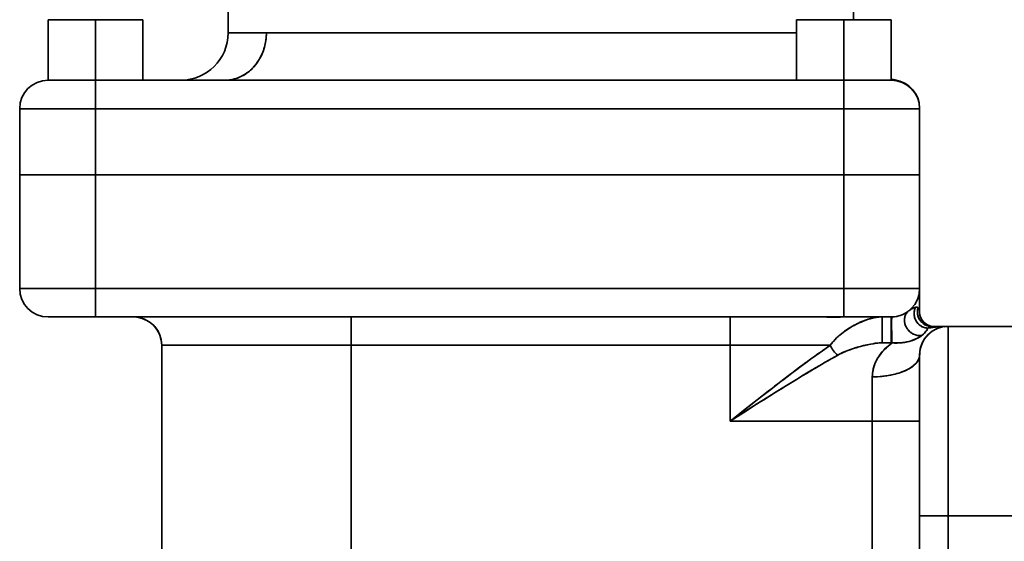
# Model space of a CAD drawing. Header units: inches. Extents: x 3748 to 4949, y 493 to 1838.
# Tile 15 of 27: x 4744 to 4848, y 1153 to 1209. Entities that reach past the tile are written whole.
import ezdxf

# ---------------------------------------------------------------- set-up
doc = ezdxf.new("R2010")
doc.units = ezdxf.units.IN
doc.header["$MEASUREMENT"] = 0

msp = doc.modelspace()

# ---------------------------------------------------------------- linework, layer by layer
at = {"color": 7, "lineweight": 35}
for p, q in [((4765.79, 1272.9), (4765.79, 1207.12)), ((4765.79, 1272.9), (4765.79, 1207.12)), ((4831.79, 1208.52), (4831.79, 1236.21)), ((4769.83, 1207.12), (4825.79, 1207.12)), ((4814.61, 1207.12), (4769.83, 1207.12)), ((4751.79, 1202.12), (4830.79, 1202.12)), ((4830.79, 1202.12), (4751.79, 1202.12)), ((4830.79, 1199.12), (4751.79, 1199.12)), ((4830.79, 1199.12), (4751.79, 1199.12)), ((4751.79, 1192.12), (4830.79, 1192.12)), ((4751.79, 1192.12), (4830.79, 1192.12)), ((4751.79, 1192.12), (4830.79, 1192.12)), ((4751.79, 1192.12), (4830.79, 1192.12)), ((4830.79, 1180.12), (4751.79, 1180.12)), ((4830.79, 1180.12), (4751.79, 1180.12)), ((4751.79, 1177.12), (4830.79, 1177.12)), ((4830.79, 1177.12), (4751.79, 1177.12)), ((4778.79, 1177.12), (4818.79, 1177.12)), ((4841.79, 1156.12), (4841.79, 1176.12)), ((4841.79, 1176.12), (4841.79, 1156.12)), ((4758.79, 1174.12), (4758.79, 1143.58)), ((4778.79, 1174.12), (4758.79, 1174.12)), ((4758.79, 1174.12), (4758.79, 1146.1)), ((4778.79, 1174.12), (4758.79, 1174.12)), ((4758.79, 1174.12), (4758.79, 1143.58)), ((4778.79, 1174.12), (4818.79, 1174.12)), ((4778.79, 1132.27), (4778.79, 1174.12)), ((4778.79, 1132.27), (4778.79, 1174.12)), ((4778.79, 1174.12), (4818.79, 1174.12)), ((4833.79, 1166.12), (4833.79, 1132.27)), ((4833.79, 1132.27), (4833.79, 1166.12)), ((4838.79, 1132.27), (4838.79, 1166.12)), ((4838.79, 976.12), (4838.79, 1156.12)), ((4838.79, 1156.12), (4838.79, 976.12)), ((4841.79, 976.12), (4841.79, 1156.12)), ((4841.79, 1156.12), (4841.79, 976.12))]:
    msp.add_line(p, q, dxfattribs=at)
at = {"color": 7, "lineweight": 35, "ltscale": 0.125}
for p, q in [((4746.79, 1208.52), (4751.79, 1208.52)), ((4751.79, 1208.52), (4746.79, 1208.52)), ((4751.79, 1208.52), (4756.79, 1208.52)), ((4756.79, 1208.52), (4751.79, 1208.52)), ((4825.79, 1208.52), (4830.79, 1208.52)), ((4830.79, 1208.52), (4825.79, 1208.52)), ((4830.79, 1208.52), (4835.79, 1208.52)), ((4835.79, 1208.52), (4830.79, 1208.52)), ((4746.79, 1202.12), (4751.79, 1202.12)), ((4746.79, 1202.12), (4751.79, 1202.12)), ((4746.79, 1202.12), (4751.79, 1202.12)), ((4830.79, 1202.12), (4835.79, 1202.12)), ((4830.79, 1202.12), (4835.79, 1202.12)), ((4830.79, 1202.12), (4835.79, 1202.12)), ((4746.79, 1177.12), (4751.79, 1177.12)), ((4751.79, 1177.12), (4746.79, 1177.12)), ((4749.29, 1177.12), (4754.29, 1177.12)), ((4749.29, 1177.12), (4754.29, 1177.12)), ((4754.29, 1177.12), (4749.29, 1177.12)), ((4754.29, 1177.12), (4749.29, 1177.12)), ((4828.29, 1177.12), (4833.29, 1177.12)), ((4835.79, 1177.12), (4830.79, 1177.12)), ((4833.79, 1166.12), (4838.79, 1166.12)), ((4833.79, 1166.12), (4838.79, 1166.12))]:
    msp.add_line(p, q, dxfattribs=at)
at = {"color": 7, "lineweight": 35, "ltscale": 0.160001}
for p, q in [((4746.79, 1202.12), (4746.79, 1208.52)), ((4746.79, 1202.12), (4746.79, 1208.52)), ((4746.79, 1208.52), (4746.79, 1202.12)), ((4746.79, 1202.12), (4746.79, 1208.52)), ((4746.79, 1208.52), (4746.79, 1202.12)), ((4751.79, 1202.12), (4751.79, 1208.52)), ((4751.79, 1208.52), (4751.79, 1202.12)), ((4756.79, 1202.12), (4756.79, 1208.52)), ((4756.79, 1208.52), (4756.79, 1202.12)), ((4825.79, 1202.12), (4825.79, 1208.52)), ((4825.79, 1202.12), (4825.79, 1208.52)), ((4825.79, 1208.52), (4825.79, 1202.12)), ((4830.79, 1202.12), (4830.79, 1208.52)), ((4830.79, 1208.52), (4830.79, 1202.12)), ((4835.79, 1202.12), (4835.79, 1208.52)), ((4835.79, 1208.52), (4835.79, 1202.12))]:
    msp.add_line(p, q, dxfattribs=at)
at = {"color": 7, "lineweight": 35, "ltscale": 0.100995}
msp.add_line((4765.79, 1207.12), (4769.83, 1207.12), dxfattribs=at)
msp.add_line((4765.79, 1207.12), (4769.83, 1207.12), dxfattribs=at)
at = {"color": 7, "lineweight": 35, "ltscale": 0.279474}
msp.add_line((4825.79, 1207.12), (4814.61, 1207.12), dxfattribs=at)
at = {"color": 7, "lineweight": 35, "ltscale": 0.002399}
for p, q in [((4746.79, 1202.12), (4746.89, 1202.12)), ((4835.7, 1202.12), (4835.79, 1202.12))]:
    msp.add_line(p, q, dxfattribs=at)
at = {"color": 7, "lineweight": 35, "ltscale": 0.007108}
msp.add_line((4746.89, 1202.12), (4747.17, 1202.12), dxfattribs=at)
at = {"color": 7, "lineweight": 35, "ltscale": 0.011554}
msp.add_line((4747.17, 1202.12), (4747.63, 1202.12), dxfattribs=at)
at = {"color": 7, "lineweight": 35, "ltscale": 0.015561}
msp.add_line((4747.63, 1202.12), (4748.26, 1202.12), dxfattribs=at)
at = {"color": 7, "lineweight": 35, "ltscale": 0.018945}
for p, q in [((4748.26, 1202.12), (4749.01, 1202.12)), ((4833.57, 1202.12), (4834.33, 1202.12))]:
    msp.add_line(p, q, dxfattribs=at)
at = {"color": 7, "lineweight": 35, "ltscale": 0.021609}
msp.add_line((4749.01, 1202.12), (4749.88, 1202.12), dxfattribs=at)
at = {"color": 7, "lineweight": 35, "ltscale": 0.023428}
msp.add_line((4749.88, 1202.12), (4750.82, 1202.12), dxfattribs=at)
at = {"color": 7, "lineweight": 35, "ltscale": 0.024396}
msp.add_line((4750.82, 1202.12), (4751.79, 1202.12), dxfattribs=at)
at = {"color": 7, "lineweight": 35, "ltscale": 0.03349}
msp.add_line((4751.79, 1202.12), (4753.13, 1202.12), dxfattribs=at)
msp.add_line((4751.79, 1202.12), (4753.13, 1202.12), dxfattribs=at)
at = {"color": 7, "lineweight": 35, "ltscale": 0.075}
for p, q in [((4751.79, 1202.12), (4751.79, 1199.12)), ((4751.79, 1202.12), (4751.79, 1199.12)), ((4830.79, 1199.12), (4830.79, 1202.12)), ((4830.79, 1199.12), (4830.79, 1202.12)), ((4751.79, 1180.12), (4751.79, 1177.12)), ((4751.79, 1180.12), (4751.79, 1177.12)), ((4830.79, 1177.12), (4830.79, 1180.12)), ((4830.79, 1177.12), (4830.79, 1180.12)), ((4778.79, 1177.12), (4778.79, 1174.12)), ((4778.79, 1174.12), (4778.79, 1177.12)), ((4818.79, 1177.12), (4818.79, 1174.12)), ((4818.79, 1177.12), (4818.79, 1174.12)), ((4838.79, 1156.12), (4841.79, 1156.12)), ((4841.79, 1156.12), (4838.79, 1156.12))]:
    msp.add_line(p, q, dxfattribs=at)
at = {"color": 7, "lineweight": 35, "ltscale": 0.033493}
msp.add_line((4829.45, 1202.12), (4830.79, 1202.12), dxfattribs=at)
msp.add_line((4829.45, 1202.12), (4830.79, 1202.12), dxfattribs=at)
at = {"color": 7, "lineweight": 35, "ltscale": 0.024402}
msp.add_line((4830.79, 1202.12), (4831.77, 1202.12), dxfattribs=at)
at = {"color": 7, "lineweight": 35, "ltscale": 0.023441}
msp.add_line((4831.77, 1202.12), (4832.71, 1202.12), dxfattribs=at)
at = {"color": 7, "lineweight": 35, "ltscale": 0.0216}
msp.add_line((4832.71, 1202.12), (4833.57, 1202.12), dxfattribs=at)
at = {"color": 7, "lineweight": 35, "ltscale": 0.015552}
msp.add_line((4834.33, 1202.12), (4834.95, 1202.12), dxfattribs=at)
at = {"color": 7, "lineweight": 35, "ltscale": 0.011551}
msp.add_line((4834.95, 1202.12), (4835.41, 1202.12), dxfattribs=at)
at = {"color": 7, "lineweight": 35, "ltscale": 0.007111}
msp.add_line((4835.41, 1202.12), (4835.7, 1202.12), dxfattribs=at)
at = {"color": 7, "lineweight": 35, "ltscale": 0.000284}
msp.add_line((4836.06, 1202.14), (4836.07, 1202.14), dxfattribs=at)
at = {"color": 7, "lineweight": 35, "ltscale": 0.002425}
msp.add_line((4836.07, 1202.14), (4836.17, 1202.16), dxfattribs=at)
at = {"color": 7, "lineweight": 35, "ltscale": 0.2}
for p, q in [((4751.79, 1199.12), (4743.79, 1199.12)), ((4751.79, 1199.12), (4743.79, 1199.12)), ((4838.79, 1199.12), (4830.79, 1199.12)), ((4838.79, 1199.12), (4830.79, 1199.12)), ((4751.79, 1192.12), (4743.79, 1192.12)), ((4743.79, 1192.12), (4751.79, 1192.12)), ((4838.79, 1192.12), (4830.79, 1192.12)), ((4830.79, 1192.12), (4838.79, 1192.12)), ((4743.79, 1180.12), (4751.79, 1180.12)), ((4743.79, 1180.12), (4751.79, 1180.12)), ((4830.79, 1180.12), (4838.79, 1180.12)), ((4830.79, 1180.12), (4838.79, 1180.12)), ((4818.79, 1166.12), (4818.79, 1174.12)), ((4818.79, 1174.12), (4818.79, 1166.12))]:
    msp.add_line(p, q, dxfattribs=at)
at = {"color": 7, "lineweight": 35, "ltscale": 0.175}
for p, q in [((4743.79, 1199.12), (4743.79, 1192.12)), ((4743.79, 1192.12), (4743.79, 1199.12)), ((4743.79, 1192.12), (4743.79, 1199.12)), ((4751.79, 1192.12), (4751.79, 1199.12)), ((4751.79, 1199.12), (4751.79, 1192.12)), ((4830.79, 1199.12), (4830.79, 1192.12)), ((4830.79, 1192.12), (4830.79, 1199.12)), ((4838.79, 1199.12), (4838.79, 1192.12)), ((4838.79, 1192.12), (4838.79, 1199.12)), ((4838.79, 1166.12), (4838.79, 1173.12))]:
    msp.add_line(p, q, dxfattribs=at)
at = {"color": 7, "lineweight": 35, "ltscale": 0.000191}
msp.add_line((4838.79, 1199.19), (4838.79, 1199.18), dxfattribs=at)
at = {"color": 7, "lineweight": 35, "ltscale": 0.000494}
msp.add_line((4838.79, 1199.18), (4838.79, 1199.16), dxfattribs=at)
at = {"color": 7, "lineweight": 35, "ltscale": 0.001529}
msp.add_line((4838.79, 1199.12), (4838.79, 1199.18), dxfattribs=at)
at = {"color": 7, "lineweight": 35, "ltscale": 0.00058}
msp.add_line((4838.79, 1199.16), (4838.79, 1199.13), dxfattribs=at)
at = {"color": 7, "lineweight": 35, "ltscale": 0.000301}
msp.add_line((4838.79, 1199.13), (4838.79, 1199.12), dxfattribs=at)
at = {"color": 7, "lineweight": 35, "ltscale": 0.000125}
msp.add_line((4838.79, 1199.13), (4838.79, 1199.12), dxfattribs=at)
at = {"color": 7, "lineweight": 35, "ltscale": 0.299999}
for p, q in [((4743.79, 1180.12), (4743.79, 1192.12)), ((4743.79, 1192.12), (4743.79, 1180.12)), ((4743.79, 1192.12), (4743.79, 1180.12)), ((4751.79, 1180.12), (4751.79, 1192.12)), ((4751.79, 1180.12), (4751.79, 1192.12)), ((4830.79, 1192.12), (4830.79, 1180.12)), ((4830.79, 1180.12), (4830.79, 1192.12)), ((4838.79, 1180.12), (4838.79, 1192.12)), ((4838.79, 1192.12), (4838.79, 1180.12))]:
    msp.add_line(p, q, dxfattribs=at)
at = {"color": 7, "lineweight": 35, "ltscale": 0.003842}
for p, q in [((4743.79, 1192.12), (4743.95, 1192.12)), ((4838.64, 1192.12), (4838.79, 1192.12))]:
    msp.add_line(p, q, dxfattribs=at)
at = {"color": 7, "lineweight": 35, "ltscale": 0.003827}
msp.add_line((4743.79, 1192.12), (4743.95, 1192.12), dxfattribs=at)
at = {"color": 7, "lineweight": 35, "ltscale": 0.011383}
for p, q in [((4743.95, 1192.12), (4744.4, 1192.12)), ((4838.18, 1192.12), (4838.64, 1192.12))]:
    msp.add_line(p, q, dxfattribs=at)
at = {"color": 7, "lineweight": 35, "ltscale": 0.011392}
msp.add_line((4743.95, 1192.12), (4744.4, 1192.12), dxfattribs=at)
at = {"color": 7, "lineweight": 35, "ltscale": 0.018481}
for p, q in [((4744.4, 1192.12), (4745.14, 1192.12)), ((4837.44, 1192.12), (4838.18, 1192.12))]:
    msp.add_line(p, q, dxfattribs=at)
at = {"color": 7, "lineweight": 35, "ltscale": 0.018405}
msp.add_line((4744.4, 1192.12), (4745.14, 1192.12), dxfattribs=at)
at = {"color": 7, "lineweight": 35, "ltscale": 0.024872}
for p, q in [((4745.14, 1192.12), (4746.14, 1192.12)), ((4836.45, 1192.12), (4837.44, 1192.12))]:
    msp.add_line(p, q, dxfattribs=at)
at = {"color": 7, "lineweight": 35, "ltscale": 0.024908}
msp.add_line((4745.14, 1192.12), (4746.13, 1192.12), dxfattribs=at)
at = {"color": 7, "lineweight": 35, "ltscale": 0.030194}
msp.add_line((4746.13, 1192.12), (4747.34, 1192.12), dxfattribs=at)
at = {"color": 7, "lineweight": 35, "ltscale": 0.030307}
for p, q in [((4746.14, 1192.12), (4747.35, 1192.12)), ((4835.24, 1192.12), (4836.45, 1192.12))]:
    msp.add_line(p, q, dxfattribs=at)
at = {"color": 7, "lineweight": 35, "ltscale": 0.034573}
msp.add_line((4747.34, 1192.12), (4748.72, 1192.12), dxfattribs=at)
at = {"color": 7, "lineweight": 35, "ltscale": 0.034576}
for p, q in [((4747.35, 1192.12), (4748.73, 1192.12)), ((4833.85, 1192.12), (4835.24, 1192.12))]:
    msp.add_line(p, q, dxfattribs=at)
at = {"color": 7, "lineweight": 35, "ltscale": 0.037512}
msp.add_line((4748.72, 1192.12), (4750.22, 1192.12), dxfattribs=at)
at = {"color": 7, "lineweight": 35, "ltscale": 0.037521}
msp.add_line((4748.73, 1192.12), (4750.23, 1192.12), dxfattribs=at)
at = {"color": 7, "lineweight": 35, "ltscale": 0.039188}
msp.add_line((4750.22, 1192.12), (4751.79, 1192.12), dxfattribs=at)
at = {"color": 7, "lineweight": 35, "ltscale": 0.039017}
msp.add_line((4750.23, 1192.12), (4751.79, 1192.12), dxfattribs=at)
at = {"color": 7, "lineweight": 35, "ltscale": 0.03902}
msp.add_line((4830.79, 1192.12), (4832.35, 1192.12), dxfattribs=at)
at = {"color": 7, "lineweight": 35, "ltscale": 0.038965}
msp.add_line((4830.79, 1192.12), (4832.35, 1192.12), dxfattribs=at)
at = {"color": 7, "lineweight": 35, "ltscale": 0.037518}
msp.add_line((4832.35, 1192.12), (4833.85, 1192.12), dxfattribs=at)
at = {"color": 7, "lineweight": 35, "ltscale": 0.037573}
msp.add_line((4832.35, 1192.12), (4833.85, 1192.12), dxfattribs=at)
at = {"color": 7, "lineweight": 35, "ltscale": 0.034448}
msp.add_line((4833.85, 1192.12), (4835.23, 1192.12), dxfattribs=at)
at = {"color": 7, "lineweight": 35, "ltscale": 0.03038}
msp.add_line((4835.23, 1192.12), (4836.45, 1192.12), dxfattribs=at)
at = {"color": 7, "lineweight": 35, "ltscale": 0.02482}
msp.add_line((4836.45, 1192.12), (4837.44, 1192.12), dxfattribs=at)
at = {"color": 7, "lineweight": 35, "ltscale": 0.018527}
msp.add_line((4837.44, 1192.12), (4838.18, 1192.12), dxfattribs=at)
at = {"color": 7, "lineweight": 35, "ltscale": 0.011414}
msp.add_line((4838.18, 1192.12), (4838.64, 1192.12), dxfattribs=at)
at = {"color": 7, "lineweight": 35, "ltscale": 0.003873}
msp.add_line((4838.64, 1192.12), (4838.79, 1192.12), dxfattribs=at)
at = {"color": 7, "lineweight": 35, "ltscale": 0.0197}
msp.add_line((4838.79, 1180.12), (4838.79, 1179.33), dxfattribs=at)
at = {"color": 7, "lineweight": 35, "ltscale": 0.0625}
msp.add_line((4838.79, 1177.62), (4838.79, 1180.12), dxfattribs=at)
at = {"color": 7, "lineweight": 35, "ltscale": 0.019635}
msp.add_line((4838.79, 1179.33), (4838.79, 1178.55), dxfattribs=at)
at = {"color": 7, "lineweight": 35, "ltscale": 0.00374}
msp.add_line((4837.64, 1177.76), (4837.76, 1177.85), dxfattribs=at)
at = {"color": 7, "lineweight": 35, "ltscale": 0.0034}
msp.add_line((4837.76, 1177.85), (4837.87, 1177.92), dxfattribs=at)
at = {"color": 7, "lineweight": 35, "ltscale": 0.023165}
msp.add_line((4838.79, 1178.55), (4838.79, 1177.62), dxfattribs=at)
at = {"color": 7, "lineweight": 35, "ltscale": 0.002087}
for p, q in [((4746.88, 1177.12), (4746.79, 1177.12)), ((4835.79, 1177.12), (4835.71, 1177.12))]:
    msp.add_line(p, q, dxfattribs=at)
at = {"color": 7, "lineweight": 35, "ltscale": 0.006689}
for p, q in [((4747.14, 1177.12), (4746.88, 1177.12)), ((4835.71, 1177.12), (4835.44, 1177.12))]:
    msp.add_line(p, q, dxfattribs=at)
at = {"color": 7, "lineweight": 35, "ltscale": 0.0116}
for p, q in [((4747.61, 1177.12), (4747.14, 1177.12)), ((4835.44, 1177.12), (4834.98, 1177.12))]:
    msp.add_line(p, q, dxfattribs=at)
at = {"color": 7, "lineweight": 35, "ltscale": 0.016235}
for p, q in [((4748.26, 1177.12), (4747.61, 1177.12)), ((4834.98, 1177.12), (4834.33, 1177.12))]:
    msp.add_line(p, q, dxfattribs=at)
at = {"color": 7, "lineweight": 35, "ltscale": 0.019986}
for p, q in [((4749.06, 1177.12), (4748.26, 1177.12)), ((4834.33, 1177.12), (4833.53, 1177.12))]:
    msp.add_line(p, q, dxfattribs=at)
at = {"color": 7, "lineweight": 35, "ltscale": 0.000961}
for p, q in [((4749.83, 1177.12), (4749.79, 1177.12)), ((4753.79, 1177.12), (4753.75, 1177.12)), ((4828.83, 1177.12), (4828.79, 1177.12)), ((4832.79, 1177.12), (4832.75, 1177.12))]:
    msp.add_line(p, q, dxfattribs=at)
at = {"color": 7, "lineweight": 35, "ltscale": 0.049988}
for p, q in [((4749.79, 1177.12), (4751.79, 1177.12)), ((4749.79, 1177.12), (4751.79, 1177.12)), ((4753.79, 1177.12), (4751.79, 1177.12)), ((4753.79, 1177.12), (4751.79, 1177.12)), ((4828.79, 1177.12), (4830.79, 1177.12)), ((4832.79, 1177.12), (4830.79, 1177.12))]:
    msp.add_line(p, q, dxfattribs=at)
at = {"color": 7, "lineweight": 35, "ltscale": 0.002844}
for p, q in [((4749.94, 1177.12), (4749.83, 1177.12)), ((4753.75, 1177.12), (4753.64, 1177.12)), ((4828.94, 1177.12), (4828.83, 1177.12)), ((4832.75, 1177.12), (4832.64, 1177.12))]:
    msp.add_line(p, q, dxfattribs=at)
at = {"color": 7, "lineweight": 35, "ltscale": 0.00462}
for p, q in [((4750.13, 1177.12), (4749.94, 1177.12)), ((4753.64, 1177.12), (4753.46, 1177.12)), ((4829.13, 1177.12), (4828.94, 1177.12)), ((4832.64, 1177.12), (4832.46, 1177.12))]:
    msp.add_line(p, q, dxfattribs=at)
at = {"color": 7, "lineweight": 35, "ltscale": 0.023267}
for p, q in [((4750.88, 1177.12), (4749.95, 1177.12)), ((4832.63, 1177.12), (4831.7, 1177.12))]:
    msp.add_line(p, q, dxfattribs=at)
at = {"color": 7, "lineweight": 35, "ltscale": 0.006219}
for p, q in [((4750.38, 1177.12), (4750.13, 1177.12)), ((4753.46, 1177.12), (4753.21, 1177.12)), ((4829.38, 1177.12), (4829.13, 1177.12)), ((4832.46, 1177.12), (4832.21, 1177.12))]:
    msp.add_line(p, q, dxfattribs=at)
at = {"color": 7, "lineweight": 35, "ltscale": 0.007578}
for p, q in [((4750.68, 1177.12), (4750.38, 1177.12)), ((4753.21, 1177.12), (4752.9, 1177.12)), ((4829.68, 1177.12), (4829.38, 1177.12)), ((4832.21, 1177.12), (4831.9, 1177.12))]:
    msp.add_line(p, q, dxfattribs=at)
at = {"color": 7, "lineweight": 35, "ltscale": 0.008643}
for p, q in [((4751.03, 1177.12), (4750.68, 1177.12)), ((4752.9, 1177.12), (4752.56, 1177.12)), ((4830.03, 1177.12), (4829.68, 1177.12)), ((4831.9, 1177.12), (4831.56, 1177.12))]:
    msp.add_line(p, q, dxfattribs=at)
at = {"color": 7, "lineweight": 35, "ltscale": 0.022745}
for p, q in [((4751.79, 1177.12), (4750.88, 1177.12)), ((4831.7, 1177.12), (4830.79, 1177.12))]:
    msp.add_line(p, q, dxfattribs=at)
at = {"color": 7, "lineweight": 35, "ltscale": 0.009381}
for p, q in [((4751.4, 1177.12), (4751.03, 1177.12)), ((4752.56, 1177.12), (4752.18, 1177.12)), ((4830.4, 1177.12), (4830.03, 1177.12)), ((4831.56, 1177.12), (4831.18, 1177.12))]:
    msp.add_line(p, q, dxfattribs=at)
at = {"color": 7, "lineweight": 35, "ltscale": 0.009753}
for p, q in [((4751.79, 1177.12), (4751.4, 1177.12)), ((4752.18, 1177.12), (4751.79, 1177.12)), ((4830.79, 1177.12), (4830.4, 1177.12)), ((4831.18, 1177.12), (4830.79, 1177.12))]:
    msp.add_line(p, q, dxfattribs=at)
at = {"color": 7, "lineweight": 35, "ltscale": 0.100262}
msp.add_line((4755.8, 1177.12), (4751.79, 1177.12), dxfattribs=at)
at = {"color": 7, "lineweight": 35, "ltscale": 0.051797}
msp.add_line((4755.79, 1177.12), (4757.86, 1177.12), dxfattribs=at)
at = {"color": 7, "lineweight": 35, "ltscale": 0.012756}
msp.add_line((4757.86, 1177.12), (4758.37, 1177.12), dxfattribs=at)
at = {"color": 7, "lineweight": 35, "ltscale": 0.029495}
msp.add_line((4758.37, 1177.12), (4759.55, 1177.12), dxfattribs=at)
at = {"color": 7, "lineweight": 35, "ltscale": 0.016818}
msp.add_line((4759.55, 1177.12), (4760.23, 1177.12), dxfattribs=at)
at = {"color": 7, "lineweight": 35, "ltscale": 0.018002}
msp.add_line((4760.23, 1177.12), (4760.95, 1177.12), dxfattribs=at)
at = {"color": 7, "lineweight": 35, "ltscale": 0.039545}
msp.add_line((4760.95, 1177.12), (4762.53, 1177.12), dxfattribs=at)
at = {"color": 7, "lineweight": 35, "ltscale": 0.090906}
msp.add_line((4762.53, 1177.12), (4766.17, 1177.12), dxfattribs=at)
at = {"color": 7, "lineweight": 35, "ltscale": 0.104025}
msp.add_line((4766.17, 1177.12), (4770.33, 1177.12), dxfattribs=at)
at = {"color": 7, "lineweight": 35, "ltscale": 0.211655}
msp.add_line((4770.33, 1177.12), (4778.79, 1177.12), dxfattribs=at)
at = {"color": 7, "lineweight": 35, "ltscale": 0.24509}
msp.add_line((4828.6, 1177.12), (4818.79, 1177.12), dxfattribs=at)
at = {"color": 7, "lineweight": 35, "ltscale": 0.00759}
msp.add_line((4828.6, 1177.12), (4828.29, 1177.12), dxfattribs=at)
at = {"color": 7, "lineweight": 35, "ltscale": 0.005839}
msp.add_line((4829.02, 1177.11), (4828.79, 1177.12), dxfattribs=at)
at = {"color": 7, "lineweight": 35, "ltscale": 0.006786}
msp.add_line((4829.29, 1177.09), (4829.02, 1177.11), dxfattribs=at)
at = {"color": 7, "lineweight": 35, "ltscale": 0.007496}
msp.add_line((4829.59, 1177.09), (4829.29, 1177.09), dxfattribs=at)
at = {"color": 7, "lineweight": 35, "ltscale": 0.00817}
msp.add_line((4829.92, 1177.09), (4829.59, 1177.09), dxfattribs=at)
at = {"color": 7, "lineweight": 35, "ltscale": 0.008567}
msp.add_line((4830.26, 1177.1), (4829.92, 1177.09), dxfattribs=at)
at = {"color": 7, "lineweight": 35, "ltscale": 0.008861}
msp.add_line((4830.62, 1177.12), (4830.26, 1177.1), dxfattribs=at)
at = {"color": 7, "lineweight": 35, "ltscale": 0.096448}
msp.add_line((4834.84, 1177.12), (4830.98, 1177.12), dxfattribs=at)
at = {"color": 7, "lineweight": 35, "ltscale": 0.057867}
msp.add_line((4833.29, 1177.12), (4830.98, 1177.12), dxfattribs=at)
at = {"color": 7, "lineweight": 35, "ltscale": 0.0375}
for p, q in [((4834.84, 1175.62), (4834.84, 1177.12)), ((4835.79, 1177.12), (4835.79, 1175.62))]:
    msp.add_line(p, q, dxfattribs=at)
at = {"color": 7, "lineweight": 35, "ltscale": 0.02392}
for p, q in [((4834.84, 1177.12), (4835.79, 1177.12)), ((4835.79, 1174.38), (4834.84, 1174.38)), ((4835.79, 1174.38), (4834.84, 1174.38))]:
    msp.add_line(p, q, dxfattribs=at)
at = {"color": 7, "lineweight": 35, "ltscale": 0.068478}
for p, q in [((4834.84, 1177.12), (4834.84, 1174.38)), ((4835.79, 1177.12), (4835.79, 1174.38))]:
    msp.add_line(p, q, dxfattribs=at)
at = {"color": 7, "lineweight": 35, "ltscale": 0.001511}
msp.add_line((4835.85, 1177.12), (4835.79, 1177.12), dxfattribs=at)
at = {"color": 7, "lineweight": 35, "ltscale": 0.030978}
for p, q in [((4834.84, 1174.38), (4834.84, 1175.62)), ((4835.79, 1175.62), (4835.79, 1174.38))]:
    msp.add_line(p, q, dxfattribs=at)
at = {"color": 7, "lineweight": 35, "ltscale": 0.04306}
for p, q in [((4841.78, 1176.12), (4840.05, 1176.12)), ((4840.05, 1176.12), (4841.78, 1176.12))]:
    msp.add_line(p, q, dxfattribs=at)
at = {"color": 7, "lineweight": 35, "ltscale": 0.425}
for p, q in [((4841.79, 1176.12), (4858.79, 1176.12)), ((4858.79, 1176.12), (4841.79, 1176.12)), ((4841.79, 1156.12), (4858.79, 1156.12)), ((4858.79, 1156.12), (4841.79, 1156.12))]:
    msp.add_line(p, q, dxfattribs=at)
at = {"color": 7, "lineweight": 35, "ltscale": 0.003632}
msp.add_line((4838.77, 1174.98), (4838.65, 1174.91), dxfattribs=at)
at = {"color": 7, "lineweight": 35, "ltscale": 0.003323}
msp.add_line((4838.65, 1174.91), (4838.76, 1174.98), dxfattribs=at)
at = {"color": 7, "lineweight": 35, "ltscale": 0.003938}
msp.add_line((4839.3, 1175.42), (4839.19, 1175.31), dxfattribs=at)
at = {"color": 7, "lineweight": 35, "ltscale": 0.263904}
for p, q in [((4829.35, 1174.12), (4818.79, 1174.12)), ((4818.79, 1174.12), (4829.35, 1174.12))]:
    msp.add_line(p, q, dxfattribs=at)
at = {"color": 7, "lineweight": 35, "ltscale": 0.002264}
for p, q in [((4835.79, 1174.38), (4835.88, 1174.38)), ((4835.88, 1174.38), (4835.79, 1174.38))]:
    msp.add_line(p, q, dxfattribs=at)
at = {"color": 7, "lineweight": 35, "ltscale": 0.145653}
msp.add_line((4838.79, 1173.12), (4838.79, 1167.3), dxfattribs=at)
at = {"color": 7, "lineweight": 35, "ltscale": 0.017307}
msp.add_line((4838.79, 1172.86), (4838.79, 1172.17), dxfattribs=at)
at = {"color": 7, "lineweight": 35, "ltscale": 0.024428}
msp.add_line((4838.79, 1172.17), (4838.79, 1171.19), dxfattribs=at)
at = {"color": 7, "lineweight": 35, "ltscale": 0.116666}
for p, q in [((4833.79, 1166.12), (4833.79, 1170.79)), ((4833.79, 1170.79), (4833.79, 1166.12))]:
    msp.add_line(p, q, dxfattribs=at)
at = {"color": 7, "lineweight": 35, "ltscale": 0.028351}
msp.add_line((4838.79, 1171.19), (4838.79, 1170.06), dxfattribs=at)
at = {"color": 7, "lineweight": 35, "ltscale": 0.029571}
msp.add_line((4838.79, 1170.06), (4838.79, 1168.87), dxfattribs=at)
at = {"color": 7, "lineweight": 35, "ltscale": 0.042674}
msp.add_line((4820.14, 1167.18), (4821.48, 1168.23), dxfattribs=at)
at = {"color": 7, "lineweight": 35, "ltscale": 0.042804}
msp.add_line((4818.79, 1166.12), (4820.14, 1167.18), dxfattribs=at)
at = {"color": 7, "lineweight": 35, "ltscale": 0.042752}
msp.add_line((4821.68, 1167.96), (4820.24, 1167.04), dxfattribs=at)
at = {"color": 7, "lineweight": 35, "ltscale": 0.279347}
msp.add_line((4838.79, 1167.3), (4838.79, 1156.12), dxfattribs=at)
at = {"color": 7, "lineweight": 35, "ltscale": 0.04287}
msp.add_line((4820.24, 1167.04), (4818.79, 1166.12), dxfattribs=at)
at = {"color": 7, "lineweight": 35, "ltscale": 0.375}
msp.add_line((4818.79, 1166.12), (4833.79, 1166.12), dxfattribs=at)
msp.add_line((4818.79, 1166.12), (4833.79, 1166.12), dxfattribs=at)
at = {"color": 7, "lineweight": 35, "ltscale": 0.029227}
msp.add_line((4838.79, 1165.81), (4838.79, 1164.64), dxfattribs=at)
at = {"color": 7, "lineweight": 35, "ltscale": 0.056413}
msp.add_line((4838.79, 1164.64), (4838.79, 1162.38), dxfattribs=at)
at = {"color": 7, "lineweight": 35, "ltscale": 0.187449}
for p in [(4838.79, 1163.62), (4838.79, 1148.62)]:
    msp.add_line(p, (4838.79, 1156.12), dxfattribs=at)
at = {"color": 7, "lineweight": 35, "ltscale": 0.067518}
msp.add_line((4838.79, 1162.38), (4838.79, 1159.68), dxfattribs=at)
at = {"color": 7, "lineweight": 35, "ltscale": 0.03628}
msp.add_line((4838.79, 1159.68), (4838.79, 1158.23), dxfattribs=at)
at = {"color": 7, "lineweight": 35, "ltscale": 0.052654}
msp.add_line((4838.79, 1158.23), (4838.79, 1156.12), dxfattribs=at)
at = {"color": 7, "lineweight": 35}
for points in [[(4769.83, 1207.12), (4769.83, 1206.91), (4769.82, 1206.7), (4769.81, 1206.6), (4769.8, 1206.49), (4769.78, 1206.32), (4769.75, 1206.15), (4769.72, 1205.98), (4769.68, 1205.81), (4769.64, 1205.64), (4769.58, 1205.46), (4769.52, 1205.27), (4769.45, 1205.09), (4769.38, 1204.91), (4769.3, 1204.74), (4769.21, 1204.56), (4769.12, 1204.39), (4769.02, 1204.23), (4768.91, 1204.06), (4768.8, 1203.9), (4768.68, 1203.75), (4768.62, 1203.67), (4768.55, 1203.6), (4768.47, 1203.5), (4768.38, 1203.4), (4768.29, 1203.31), (4768.16, 1203.2), (4768.04, 1203.09), (4767.91, 1202.99), (4767.78, 1202.89), (4767.65, 1202.8), (4767.51, 1202.71), (4767.37, 1202.63), (4767.22, 1202.55), (4767.08, 1202.48), (4766.93, 1202.42), (4766.78, 1202.36), (4766.63, 1202.31), (4766.48, 1202.26), (4766.33, 1202.22), (4766.19, 1202.2), (4766.06, 1202.17), (4765.93, 1202.15), (4765.79, 1202.14), (4765.71, 1202.13), (4765.62, 1202.13), (4765.44, 1202.12)], [(4837.63, 1177.75), (4837.56, 1177.69), (4837.5, 1177.63), (4837.44, 1177.56), (4837.39, 1177.49), (4837.34, 1177.41), (4837.3, 1177.33), (4837.27, 1177.25), (4837.24, 1177.16), (4837.22, 1177.06), (4837.2, 1176.97), (4837.19, 1176.87), (4837.19, 1176.78), (4837.19, 1176.68), (4837.2, 1176.58), (4837.22, 1176.48), (4837.24, 1176.38), (4837.27, 1176.29), (4837.31, 1176.19), (4837.35, 1176.09), (4837.4, 1176), (4837.46, 1175.91), (4837.51, 1175.83), (4837.58, 1175.74), (4837.65, 1175.67), (4837.72, 1175.59), (4837.8, 1175.52), (4837.88, 1175.46), (4837.97, 1175.4), (4838.05, 1175.34), (4838.15, 1175.3), (4838.24, 1175.25), (4838.34, 1175.22), (4838.44, 1175.19), (4838.54, 1175.17), (4838.59, 1175.16), (4838.64, 1175.15), (4838.73, 1175.15), (4838.81, 1175.15), (4838.89, 1175.15), (4838.97, 1175.17), (4839.05, 1175.18)], [(4837.63, 1177.75), (4837.56, 1177.69), (4837.5, 1177.63), (4837.44, 1177.56), (4837.39, 1177.49), (4837.34, 1177.41), (4837.3, 1177.33), (4837.27, 1177.24), (4837.24, 1177.16), (4837.22, 1177.07), (4837.2, 1176.98), (4837.19, 1176.9), (4837.19, 1176.81), (4837.19, 1176.72), (4837.2, 1176.64), (4837.2, 1176.57), (4837.22, 1176.49), (4837.23, 1176.44), (4837.24, 1176.38), (4837.27, 1176.28), (4837.31, 1176.19), (4837.35, 1176.09), (4837.4, 1176), (4837.46, 1175.91), (4837.52, 1175.82), (4837.58, 1175.74), (4837.65, 1175.66), (4837.72, 1175.59), (4837.8, 1175.52), (4837.88, 1175.45), (4837.97, 1175.4), (4838.06, 1175.34), (4838.15, 1175.29), (4838.24, 1175.25), (4838.34, 1175.22), (4838.44, 1175.19), (4838.54, 1175.17), (4838.64, 1175.15), (4838.7, 1175.15), (4838.75, 1175.15), (4838.8, 1175.15), (4838.85, 1175.15), (4838.92, 1175.16), (4838.98, 1175.17), (4839.05, 1175.18)], [(4838.37, 1178.15), (4838.3, 1178.12), (4838.26, 1178.11), (4838.19, 1178.08), (4838.12, 1178.06), (4838.05, 1178.02), (4837.94, 1177.97), (4837.83, 1177.9), (4837.74, 1177.83), (4837.64, 1177.76)], [(4839.66, 1175.93), (4839.56, 1175.94), (4839.46, 1175.95), (4839.36, 1175.98), (4839.26, 1176), (4839.17, 1176.04), (4839.07, 1176.08), (4838.98, 1176.13), (4838.9, 1176.18), (4838.81, 1176.24), (4838.73, 1176.31), (4838.66, 1176.38), (4838.59, 1176.46), (4838.52, 1176.53), (4838.46, 1176.62), (4838.41, 1176.71), (4838.36, 1176.8), (4838.32, 1176.89), (4838.28, 1176.99), (4838.25, 1177.09), (4838.23, 1177.19), (4838.21, 1177.29), (4838.21, 1177.39), (4838.2, 1177.49), (4838.21, 1177.59), (4838.22, 1177.69), (4838.24, 1177.79), (4838.26, 1177.89), (4838.29, 1177.98), (4838.33, 1178.06), (4838.37, 1178.15)], [(4838.37, 1178.15), (4838.33, 1178.06), (4838.29, 1177.96), (4838.26, 1177.87), (4838.23, 1177.77), (4838.22, 1177.67), (4838.21, 1177.57), (4838.2, 1177.47), (4838.21, 1177.37), (4838.22, 1177.27), (4838.23, 1177.17), (4838.26, 1177.07), (4838.29, 1176.97), (4838.32, 1176.88), (4838.37, 1176.78), (4838.42, 1176.69), (4838.47, 1176.61), (4838.53, 1176.52), (4838.6, 1176.44), (4838.67, 1176.37), (4838.75, 1176.3), (4838.83, 1176.23), (4838.91, 1176.17), (4839, 1176.12), (4839.09, 1176.07), (4839.19, 1176.03), (4839.28, 1176), (4839.38, 1175.97), (4839.47, 1175.95), (4839.56, 1175.94), (4839.66, 1175.93)], [(4838.37, 1178.15), (4838.42, 1178.16), (4838.47, 1178.16), (4838.49, 1178.16), (4838.51, 1178.16), (4838.53, 1178.16), (4838.55, 1178.15), (4838.56, 1178.14), (4838.58, 1178.13), (4838.61, 1178.11), (4838.63, 1178.08)], [(4838.63, 1178.08), (4838.61, 1178.11), (4838.59, 1178.13), (4838.56, 1178.15), (4838.53, 1178.16), (4838.5, 1178.16), (4838.46, 1178.16), (4838.43, 1178.16), (4838.4, 1178.16), (4838.37, 1178.15)], [(4840.05, 1176.12), (4839.95, 1176.13), (4839.84, 1176.14), (4839.74, 1176.16), (4839.64, 1176.18), (4839.54, 1176.22), (4839.44, 1176.26), (4839.35, 1176.3), (4839.25, 1176.36), (4839.17, 1176.42), (4839.08, 1176.48), (4839.01, 1176.56), (4838.93, 1176.63), (4838.87, 1176.72), (4838.81, 1176.8), (4838.75, 1176.89), (4838.7, 1176.99), (4838.66, 1177.09), (4838.63, 1177.19), (4838.6, 1177.29), (4838.58, 1177.39), (4838.57, 1177.5), (4838.56, 1177.61), (4838.57, 1177.71), (4838.58, 1177.82), (4838.59, 1177.91), (4838.61, 1177.99), (4838.63, 1178.08)], [(4838.63, 1178.08), (4838.61, 1177.97), (4838.58, 1177.87), (4838.57, 1177.76), (4838.56, 1177.66), (4838.57, 1177.55), (4838.57, 1177.45), (4838.59, 1177.34), (4838.61, 1177.24), (4838.64, 1177.14), (4838.68, 1177.04), (4838.73, 1176.94), (4838.78, 1176.85), (4838.84, 1176.76), (4838.9, 1176.67), (4838.97, 1176.59), (4839.05, 1176.52), (4839.13, 1176.45), (4839.21, 1176.39), (4839.3, 1176.33), (4839.39, 1176.28), (4839.49, 1176.23), (4839.59, 1176.2), (4839.69, 1176.17), (4839.8, 1176.15), (4839.88, 1176.13), (4839.97, 1176.13), (4840.05, 1176.12)], [(4838.63, 1178.08), (4838.68, 1178), (4838.72, 1177.92), (4838.74, 1177.88), (4838.75, 1177.84), (4838.77, 1177.79), (4838.78, 1177.74), (4838.79, 1177.69), (4838.79, 1177.66), (4838.79, 1177.62)], [(4838.79, 1177.62), (4838.79, 1177.66), (4838.79, 1177.69), (4838.78, 1177.73), (4838.78, 1177.77), (4838.76, 1177.84), (4838.73, 1177.91), (4838.71, 1177.95), (4838.69, 1177.99), (4838.66, 1178.04), (4838.63, 1178.08)], [(4756.3, 1177.12), (4756.23, 1177.12), (4756.18, 1177.12), (4756.16, 1177.12), (4756.14, 1177.12), (4756.12, 1177.12), (4756.12, 1177.12), (4756.11, 1177.12), (4756.11, 1177.12), (4756.11, 1177.11), (4756.11, 1177.11), (4756.11, 1177.11), (4756.11, 1177.11), (4756.12, 1177.11), (4756.13, 1177.1), (4756.15, 1177.1), (4756.16, 1177.1), (4756.19, 1177.1)], [(4829.35, 1174.12), (4829.41, 1174.2), (4829.47, 1174.28), (4829.54, 1174.37), (4829.6, 1174.45), (4829.74, 1174.6), (4829.88, 1174.75), (4830.03, 1174.9), (4830.18, 1175.04), (4830.27, 1175.12), (4830.37, 1175.2), (4830.56, 1175.36), (4830.76, 1175.51), (4830.96, 1175.66), (4831.16, 1175.8), (4831.38, 1175.94), (4831.59, 1176.07), (4831.82, 1176.2), (4832.04, 1176.32), (4832.27, 1176.44), (4832.51, 1176.55), (4832.62, 1176.6), (4832.74, 1176.65), (4832.93, 1176.72), (4833.11, 1176.79), (4833.3, 1176.85), (4833.48, 1176.91), (4833.59, 1176.94), (4833.7, 1176.97), (4833.85, 1177), (4834, 1177.03), (4834.15, 1177.06), (4834.32, 1177.09), (4834.49, 1177.11), (4834.66, 1177.12), (4834.75, 1177.12), (4834.84, 1177.12)], [(4835.88, 1174.38), (4835.87, 1174.55), (4835.86, 1174.75), (4835.85, 1175.04), (4835.85, 1175.34), (4835.83, 1175.87), (4835.83, 1176.39), (4835.83, 1176.63), (4835.83, 1176.85), (4835.84, 1176.95), (4835.84, 1177.02), (4835.84, 1177.08), (4835.85, 1177.11), (4835.85, 1177.12), (4835.85, 1177.12), (4835.85, 1177.12), (4835.85, 1177.12), (4835.85, 1177.12)], [(4835.88, 1174.38), (4835.87, 1174.61), (4835.86, 1174.87), (4835.85, 1175.14), (4835.84, 1175.42), (4835.83, 1176.04), (4835.83, 1176.33), (4835.83, 1176.6), (4835.83, 1176.84), (4835.84, 1176.94), (4835.84, 1177.02), (4835.84, 1177.08), (4835.85, 1177.11), (4835.85, 1177.12), (4835.85, 1177.12), (4835.85, 1177.12), (4835.85, 1177.12), (4835.85, 1177.12)], [(4839.05, 1175.18), (4839.12, 1175.24), (4839.18, 1175.3), (4839.29, 1175.41), (4839.38, 1175.51), (4839.46, 1175.6), (4839.52, 1175.69), (4839.55, 1175.73), (4839.58, 1175.77), (4839.6, 1175.81), (4839.63, 1175.85), (4839.66, 1175.93)], [(4840.05, 1176.12), (4840.03, 1176.12), (4840.01, 1176.12), (4839.98, 1176.11), (4839.95, 1176.1), (4839.89, 1176.07), (4839.82, 1176.04), (4839.74, 1175.99), (4839.66, 1175.93)], [(4839.66, 1175.93), (4839.74, 1175.99), (4839.82, 1176.04), (4839.89, 1176.07), (4839.95, 1176.1), (4839.98, 1176.11), (4840.01, 1176.12), (4840.03, 1176.12), (4840.05, 1176.12)], [(4840.05, 1176.12), (4840.03, 1176.12), (4840, 1176.12), (4839.98, 1176.11), (4839.95, 1176.1), (4839.89, 1176.07), (4839.83, 1176.04), (4839.77, 1176.01), (4839.66, 1175.93)], [(4840.19, 1175.66), (4840.32, 1175.73), (4840.43, 1175.79), (4840.52, 1175.84), (4840.58, 1175.87), (4840.69, 1175.91)], [(4839.05, 1175.18), (4838.97, 1175.12), (4838.89, 1175.06), (4838.79, 1174.99), (4838.68, 1174.93), (4838.56, 1174.86), (4838.42, 1174.8), (4838.27, 1174.73), (4838.12, 1174.67), (4837.96, 1174.62), (4837.8, 1174.57), (4837.64, 1174.53), (4837.44, 1174.48), (4837.25, 1174.44), (4837.05, 1174.41), (4836.85, 1174.39), (4836.65, 1174.38), (4836.45, 1174.37), (4836.26, 1174.37), (4836.07, 1174.37), (4835.88, 1174.38)], [(4829.35, 1174.12), (4828.77, 1173.72), (4828.18, 1173.3), (4827.6, 1172.88), (4827.18, 1172.58), (4826.77, 1172.27), (4826.3, 1171.93), (4825.84, 1171.58), (4824.92, 1170.89), (4823.99, 1170.18), (4823.07, 1169.47), (4822.36, 1168.92), (4821.65, 1168.36), (4820.7, 1167.62), (4818.79, 1166.12)], [(4834.84, 1174.38), (4834.68, 1174.38), (4834.52, 1174.37), (4834.36, 1174.36), (4834.23, 1174.34), (4834.11, 1174.33), (4833.87, 1174.29), (4833.65, 1174.25), (4833.43, 1174.21), (4833.21, 1174.16), (4833.05, 1174.13), (4832.88, 1174.09), (4832.56, 1174), (4832.24, 1173.91), (4831.92, 1173.81), (4831.6, 1173.71), (4831.45, 1173.65), (4831.3, 1173.6), (4831.1, 1173.52), (4830.9, 1173.44), (4830.7, 1173.36), (4830.51, 1173.27), (4830.32, 1173.18), (4830.23, 1173.13), (4830.14, 1173.08)], [(4834.84, 1174.38), (4834.67, 1174.38), (4834.5, 1174.37), (4834.32, 1174.35), (4834.14, 1174.33), (4834.01, 1174.31), (4833.88, 1174.29), (4833.61, 1174.25)], [(4835.88, 1174.38), (4835.72, 1174.26), (4835.57, 1174.14), (4835.42, 1174.01), (4835.27, 1173.87), (4835.12, 1173.73), (4834.98, 1173.59), (4834.91, 1173.51), (4834.84, 1173.43), (4834.78, 1173.35), (4834.71, 1173.27), (4834.63, 1173.16), (4834.55, 1173.05), (4834.47, 1172.93), (4834.38, 1172.79), (4834.29, 1172.64), (4834.21, 1172.49), (4834.14, 1172.34), (4834.07, 1172.18), (4834.01, 1172.02), (4833.98, 1171.93), (4833.95, 1171.85), (4833.92, 1171.74), (4833.89, 1171.62), (4833.87, 1171.51), (4833.84, 1171.37), (4833.82, 1171.23), (4833.8, 1171.08), (4833.8, 1170.94), (4833.79, 1170.79)], [(4818.79, 1166.12), (4820.91, 1167.47), (4821.97, 1168.14), (4822.76, 1168.64), (4823.55, 1169.13), (4824.26, 1169.58), (4824.98, 1170.02), (4825.68, 1170.45), (4826.38, 1170.88), (4826.85, 1171.16), (4827.32, 1171.44), (4827.79, 1171.73), (4828.26, 1172), (4828.89, 1172.37), (4829.52, 1172.73), (4830.14, 1173.08)], [(4833.79, 1170.79), (4834.07, 1170.79), (4834.35, 1170.8), (4834.63, 1170.82), (4834.9, 1170.85), (4835.18, 1170.88), (4835.32, 1170.9), (4835.45, 1170.92), (4835.64, 1170.95), (4835.82, 1170.99), (4835.99, 1171.03), (4836.19, 1171.08), (4836.39, 1171.13), (4836.58, 1171.19), (4836.77, 1171.25), (4836.96, 1171.32), (4837.16, 1171.4), (4837.25, 1171.44), (4837.35, 1171.48), (4837.44, 1171.53), (4837.52, 1171.57), (4837.67, 1171.65), (4837.81, 1171.73), (4837.95, 1171.82), (4838.01, 1171.87), (4838.07, 1171.92), (4838.15, 1171.98), (4838.23, 1172.05), (4838.3, 1172.12), (4838.35, 1172.16), (4838.4, 1172.21), (4838.45, 1172.28), (4838.5, 1172.34), (4838.55, 1172.41), (4838.61, 1172.49), (4838.65, 1172.58), (4838.7, 1172.67), (4838.73, 1172.75), (4838.76, 1172.84), (4838.78, 1172.94), (4838.78, 1172.98), (4838.79, 1173.03), (4838.79, 1173.08), (4838.79, 1173.12)], [(4838.44, 1172.26), (4838.52, 1172.36), (4838.58, 1172.45), (4838.61, 1172.5), (4838.64, 1172.55), (4838.66, 1172.6), (4838.69, 1172.64), (4838.72, 1172.73), (4838.75, 1172.81), (4838.77, 1172.89), (4838.78, 1172.97), (4838.79, 1173.04), (4838.79, 1173.12)]]:
    msp.add_lwpolyline(points, dxfattribs=at)
for centre, radius, start, end in [((4760.79, 1207.12), 5, 270.0001, 360), ((4746.79, 1199.12), 3, 90, 180), ((4746.79, 1199.12), 3, 90, 180), ((4836.79, 1207.12), 5, 258.4644, 262.8196), ((4835.79, 1204), 1.88, 270.2194, 281.7355), ((4835.79, 1203.95), 1.83, 270.13, 278.9148), ((4835.79, 1199.12), 3, 0, 90), ((4835.79, 1199.12), 3, 0, 90), ((4835.79, 1199.18), 3, 359.9855, 82.8093), ((4746.79, 1180.12), 3, 180, 270), ((4746.79, 1180.12), 3, 180, 270), ((4746.79, 1180.12), 3, 180, 270), ((4835.79, 1180.12), 3, 270, 0), ((4835.79, 1180.12), 3, 270, 0), ((4835.79, 1180.12), 3, 300.9224, 307.8172), ((4838.94, 1176.23), 2.01, 115.8139, 122.3861), ((4838.91, 1176.28), 1.95, 106.0847, 115.5273), ((4840.29, 1177.62), 1.5, 180, 270), ((4840.29, 1177.62), 1.5, 179.999, 269.9928), ((4755.79, 1174.12), 3, 0, 90), ((4755.79, 1174.12), 3, 0, 90), ((4755.79, 1174.12), 3, 0, 82.437), ((4828.4, 1167.87), 9.26, 86.1709, 88.8126), ((4828.56, 1172.91), 4.21, 86.884, 89.5115), ((4829.6, 1188.33), 11.23, 267.0674, 269.9805), ((4829.52, 1195.29), 18.2, 270.218, 272.3254), ((4831.13, 1157.33), 19.79, 90.4546, 92.5248), ((4831.01, 1164.42), 12.7, 90.1541, 91.7814), ((4835.47, 1170.01), 7.18, 102.0015, 115.2763), ((4835.78, 1169.24), 8, 109.0009, 114.8807), ((4835.27, 1170.76), 6.4, 101.5688, 109.1122), ((4835.26, 1170.77), 6.39, 101.5589, 109.1123), ((4834.88, 1172.76), 4.37, 90.5342, 101.8119), ((4835.79, 1180.12), 3, 271.1536, 293.9763), ((4840.29, 1177.62), 1.5, 205.3856, 219.1885), ((4835.97, 1168.61), 8.65, 124.802, 129.9521), ((4836.36, 1168.03), 9.35, 119.9487, 124.7792), ((4836.16, 1168.38), 8.94, 114.8092, 119.9479), ((4836.14, 1168.43), 8.89, 114.7946, 119.9679), ((4841.79, 1173.12), 3, 90, 180), ((4841.79, 1173.12), 3, 90, 180), ((4837.38, 1177.28), 2.67, 315.7265, 321.3169), ((4838.31, 1176.54), 1.49, 321.2429, 329.2059), ((4840.29, 1177.62), 1.5, 242.2045, 257.3894), ((4838.73, 1176.29), 0.998, 329.4509, 338.8056), ((4841.78, 1164.38), 11.74, 90.0207, 100.4127), ((4841.76, 1164.53), 11.6, 95.1285, 100.4337), ((4841.76, 1164.53), 11.59, 95.1273, 100.4322), ((4841.73, 1164.68), 11.44, 98.0634, 100.4558), ((4841.78, 1173.15), 2.97, 112.4655, 124.262), ((4841.79, 1164.17), 11.95, 89.9958, 95.1365), ((4841.79, 1173.14), 2.98, 95.2075, 98.2444), ((4833.85, 1170.82), 5.58, 135.8322, 143.7729), ((4835.15, 1169.58), 7.38, 129.9211, 135.9217), ((4835.15, 1169.58), 7.38, 129.9259, 135.9213), ((4836.39, 1179.46), 5.09, 276.4721, 287.3876), ((4836.42, 1179.35), 4.98, 280.8239, 287.4702), ((4836.55, 1178.92), 4.52, 287.4784, 292.9094), ((4836.56, 1178.9), 4.5, 288.1611, 292.9075), ((4836.57, 1178.87), 4.47, 289.1017, 292.6342), ((4836.82, 1178.31), 3.86, 292.8691, 298.3182), ((4837.6, 1176.91), 2.25, 297.5134, 309.8901), ((4841.79, 1173.12), 3, 132.705, 179.9903), ((4841.79, 1173.12), 3, 150.1948, 180.0688), ((4841.79, 1173.12), 3, 151.1549, 164.9242), ((4836.32, 1178.3), 4.14, 311.2404, 313.7895), ((4841.81, 1173.11), 3.02, 143.9445, 150.7754), ((4886.98, 1090.97), 101.17, 124.7279, 126.5132), ((4834.08, 1165.77), 8.31, 110.2128, 118.3427), ((4836.34, 1160.01), 14.49, 105.8447, 110.7378), ((4836.34, 1160.01), 14.49, 105.8475, 110.7398), ((4836.4, 1159.84), 14.68, 105.8768, 110.684), ((4836.23, 1160.65), 13.85, 100.8833, 106.1022), ((4839.09, 1169.81), 5.58, 127.9652, 145.96), ((4836.32, 1180.01), 5.65, 265.5157, 276.5164), ((4883.54, 1077.77), 109.25, 119.2608, 120.9307), ((4841.79, 1173.12), 2.99, 175.7275, 179.9956), ((4936.09, 1024.56), 183.77, 126.4978, 127.5253), ((4928.06, 1003.21), 196.09, 120.8903, 121.8585), ((4837.49, 1170.78), 3.69, 158.301, 179.7849), ((4835.22, 1175.95), 4.94, 289.9697, 301.1796), ((4836.51, 1173.94), 2.56, 304.9039, 318.6846), ((5055.09, 869.59), 379.16, 127.5229, 128.0337), ((5026.31, 844.76), 382.53, 121.8321, 122.3398)]:
    msp.add_arc(centre, radius, start, end, dxfattribs=at)
for centre, major_axis, ratio, start_param, end_param in [((4765.44, 1207.12), (0, 5), 0.877583, 3.141593, 4.712389), ((4830.14, 1174.12), (0.81, -1.26), 0.46264, 4.422108, 5.338142), ((4830.14, 1174.12), (0.81, -1.26), 0.463441, 4.423332, 5.337849), ((4840.28, 1171.44), (6.42, 1.03), 0.688756, 2.20891, 2.578542), ((4833.79, 1173.12), (5, 0), 0.466667, 4.712389, 6.283185), ((4841.33, 1170.84), (7.54, 0.1), 0.686201, 2.705592, 3.132429)]:
    msp.add_ellipse(centre, major_axis=major_axis, ratio=ratio, start_param=start_param, end_param=end_param, dxfattribs=at)

doc.saveas('drawing.dxf')
